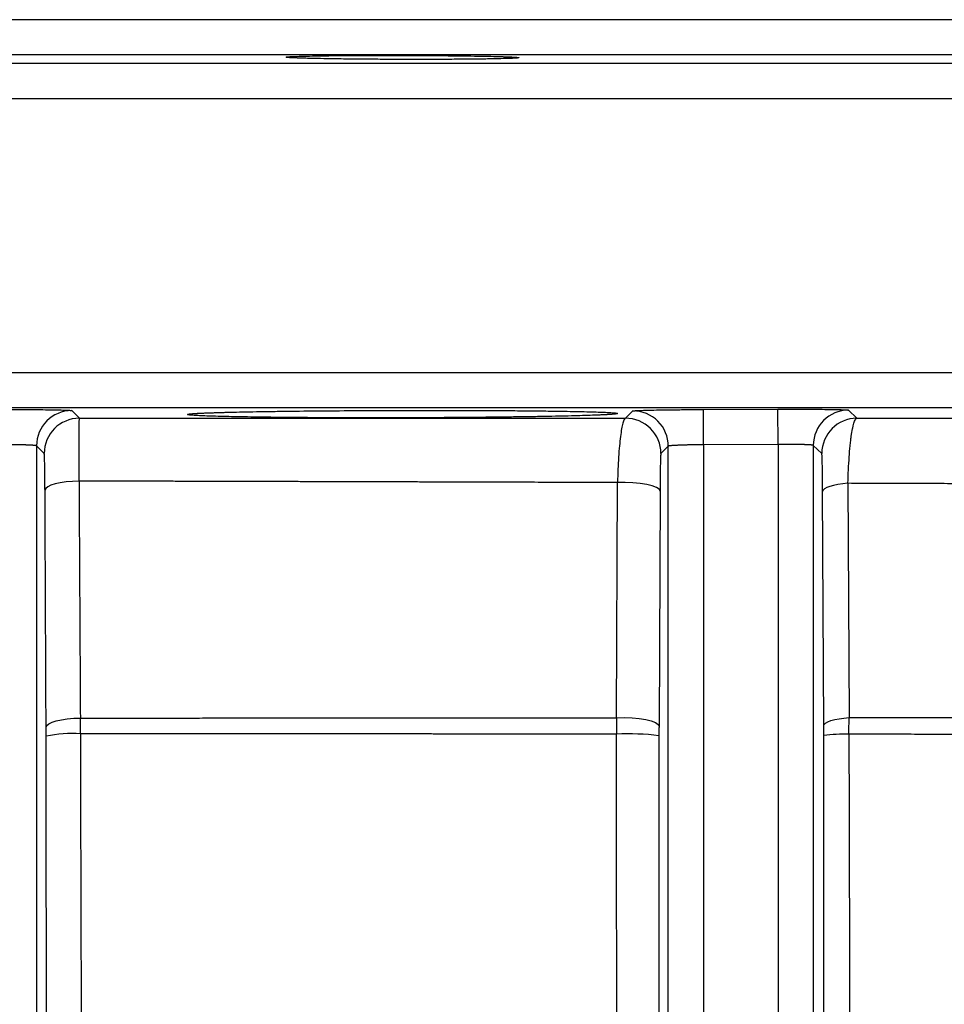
# Model space of a CAD drawing. Header units: inches. Extents: x -31 to 41.9, y -36.4 to 51.2.
# Tile 26 of 32: x 0.3 to 5.5, y 45.7 to 51.2. Entities that reach past the tile are written whole.
import ezdxf

# ---------------------------------------------------------------- set-up
doc = ezdxf.new("R2010")
doc.units = ezdxf.units.IN
doc.header["$MEASUREMENT"] = 0

msp = doc.modelspace()

# ---------------------------------------------------------------- linework, layer by layer
at = {"color": 8, "linetype": 'Continuous', "lineweight": 25}
for p, q in [((20.6806, 50.9359), (-20.6806, 50.9359)), ((20.874, 50.7391), (-20.874, 50.7391)), ((20.874, 49.2092), (-20.874, 49.2092)), ((20.6806, 49.0124), (-20.6806, 49.0124))]:
    msp.add_line(p, q, dxfattribs=at)
at = {"color": 7, "linetype": 'Continuous', "lineweight": 25}
for p, q in [((17.91, 50.9843), (-17.91, 50.9843)), ((0.5938, 48.9974), (0.6366, 48.9546)), ((3.6867, 48.9547), (3.7282, 48.9955)), ((4.1218, 49.0035), (4.5381, 49.0051)), ((4.1225, 48.8067), (4.1218, 49.0035)), ((4.5389, 48.8082), (4.5381, 49.0051)), ((4.9317, 49.0001), (4.9788, 48.9548)), ((0.3971, 48.8006), (0.3971, 43.1962)), ((0.4399, 48.7578), (0.3971, 48.8006)), ((3.9257, 48.7987), (3.8842, 48.7579)), ((3.9257, 43.1913), (3.9257, 48.7987)), ((4.5389, 48.8082), (4.1225, 48.8067)), ((4.1225, 48.8067), (4.1225, 43.0527)), ((4.5389, 48.8082), (4.5389, 43.0527)), ((4.7357, 48.8033), (4.7357, 43.1913)), ((4.783, 48.758), (4.7357, 48.8033)), ((3.6372, 47.2817), (3.6419, 48.5954)), ((4.9292, 48.5912), (4.9357, 47.2826)), ((3.8795, 48.5483), (3.8738, 47.2345)), ((4.7935, 47.2371), (4.7878, 48.5459))]:
    msp.add_line(p, q, dxfattribs=at)
at = {"color": 7, "linetype": 'Continuous', "lineweight": 25, "flags": 128}
for points in [[(0.6344, 48.6036), (0.5974, 48.6022), (0.562, 48.5991), (0.5294, 48.5942), (0.5008, 48.5879), (0.4773, 48.5804), (0.4597, 48.5718), (0.4486, 48.5626), (0.4445, 48.5531)], [(3.8795, 48.5483), (3.874, 48.5588), (3.8593, 48.5687), (3.836, 48.5777), (3.8054, 48.5853), (3.7687, 48.5911), (3.728, 48.5948), (3.685, 48.5962), (3.6419, 48.5954)], [(4.9292, 48.5912), (4.9001, 48.5884), (4.8731, 48.5846), (4.8489, 48.5797), (4.8281, 48.574), (4.8112, 48.5676), (4.7987, 48.5607), (4.7908, 48.5534), (4.7878, 48.5459)], [(0.4506, 47.2293), (0.4548, 47.2389), (0.466, 47.2482), (0.4837, 47.2568), (0.5074, 47.2644), (0.5362, 47.2707), (0.569, 47.2755), (0.6047, 47.2786), (0.6419, 47.28)], [(3.6372, 47.2817), (3.6801, 47.2825), (3.723, 47.281), (3.7636, 47.2772), (3.8, 47.2714), (3.8305, 47.2639), (3.8537, 47.2549), (3.8683, 47.2449), (3.8738, 47.2345)], [(4.7935, 47.2371), (4.7965, 47.2447), (4.8044, 47.252), (4.817, 47.259), (4.834, 47.2654), (4.8549, 47.2711), (4.8792, 47.2759), (4.9064, 47.2798), (4.9357, 47.2826)]]:
    msp.add_lwpolyline(points, dxfattribs=at)
at = {"color": 7, "linetype": 'Continuous', "lineweight": 25}
for centre, radius, start, end in [((0.594, 48.8005), 0.1969, 90.0504, 179.9796), ((0.6368, 48.7578), 0.1969, 90.0571, 179.9796), ((3.6873, 48.7578), 0.1969, 0.0199, 90.1919), ((3.7288, 48.7986), 0.1969, 0.02, 90.1688), ((4.9326, 48.8032), 0.1969, 90.2668, 179.9806), ((4.9799, 48.7579), 0.1969, 90.3063, 179.9809), ((0.5973, 46.4856), 0.7077, 86.3879, 101.9541), ((3.7017, 45.8036), 1.3883, 82.888, 92.7136), ((4.9076, 46.2556), 0.9342, 88.3553, 97.0096)]:
    msp.add_arc(centre, radius, start, end, dxfattribs=at)
for points, knots in [([(17.7165, 51.1811), (17.7165, 51.1811), (17.7164, 51.1811), (17.7158, 51.1811), (17.7148, 51.1811), (17.7134, 51.1811), (17.7116, 51.1811), (17.7095, 51.1811), (17.7069, 51.1811), (17.7039, 51.1811), (17.7005, 51.1811), (17.6967, 51.1811), (17.6926, 51.1811), (17.688, 51.1811), (17.6831, 51.1811), (17.6777, 51.1811), (17.6719, 51.1811), (17.6658, 51.1811), (17.6592, 51.1811), (17.6523, 51.1811), (17.6354, 51.1811), (17.6047, 51.1811), (17.5534, 51.1811), (17.4926, 51.1811), (17.3975, 51.1811), (17.2531, 51.1811), (17.0374, 51.1811), (16.7796, 51.1811), (16.4772, 51.1811), (16.132, 51.1811), (15.7419, 51.1811), (15.3095, 51.1811), (14.8334, 51.1811), (14.3168, 51.1811), (13.7594, 51.1811), (13.1644, 51.1811), (12.5331, 51.1811), (11.8683, 51.1811), (11.1729, 51.1811), (10.4491, 51.1811), (9.7016, 51.1811), (8.9313, 51.1811), (8.1447, 51.1811), (7.3415, 51.1811), (6.5296, 51.1811), (5.7073, 51.1811), (4.8837, 51.1811), (4.0555, 51.1811), (3.233, 51.1811), (2.4113, 51.1811), (1.3375, 51.1811), (0, 51.1811), (-1.3375, 51.1811), (-2.4113, 51.1811), (-3.233, 51.1811), (-4.0555, 51.1811), (-4.8836, 51.1811), (-5.7073, 51.1811), (-6.5296, 51.1811), (-7.3415, 51.1811), (-8.1447, 51.1811), (-8.9313, 51.1811), (-9.7016, 51.1811), (-10.4491, 51.1811), (-11.1729, 51.1811), (-11.8683, 51.1811), (-12.533, 51.1811), (-13.1644, 51.1811), (-13.7593, 51.1811), (-14.3168, 51.1811), (-14.8334, 51.1811), (-15.3095, 51.1811), (-15.7418, 51.1811), (-16.132, 51.1811), (-16.4772, 51.1811), (-16.7796, 51.1811), (-17.0373, 51.1811), (-17.2531, 51.1811), (-17.3975, 51.1811), (-17.4926, 51.1811), (-17.5534, 51.1811), (-17.6047, 51.1811), (-17.6379, 51.1811), (-17.6587, 51.1811), (-17.6709, 51.1811), (-17.6817, 51.1811), (-17.691, 51.1811), (-17.6989, 51.1811), (-17.7053, 51.1811), (-17.7103, 51.1811), (-17.7139, 51.1811), (-17.7161, 51.1811), (-17.7164, 51.1811), (-17.7165, 51.1811)], [0, 0, 0, 0, 0.001508, 0.003016, 0.004524, 0.006032, 0.007539, 0.009047, 0.010554, 0.012061, 0.013568, 0.015075, 0.016582, 0.018089, 0.019596, 0.021104, 0.022611, 0.024119, 0.025627, 0.027135, 0.028643, 0.036047, 0.043447, 0.050847, 0.058251, 0.073493, 0.088736, 0.104366, 0.119996, 0.13595, 0.151904, 0.16811, 0.184316, 0.200694, 0.217073, 0.233539, 0.250006, 0.266472, 0.282938, 0.299317, 0.315696, 0.331901, 0.348108, 0.364061, 0.380016, 0.395645, 0.411276, 0.426518, 0.441761, 0.456563, 0.471366, 0.5, 0.528634, 0.543436, 0.558239, 0.573481, 0.588724, 0.604354, 0.619984, 0.635938, 0.651892, 0.668098, 0.684304, 0.700683, 0.717062, 0.733528, 0.749994, 0.76646, 0.782927, 0.799305, 0.815684, 0.83189, 0.848096, 0.86405, 0.880004, 0.895634, 0.911264, 0.926506, 0.941749, 0.949153, 0.956553, 0.963953, 0.971357, 0.974222, 0.977087, 0.979951, 0.982815, 0.985678, 0.988542, 0.991405, 0.994269, 0.997134, 1, 1, 1, 1]), ([(1.7913, 50.9717), (1.7914, 50.9718), (1.7914, 50.972), (1.7921, 50.9723), (1.793, 50.9726), (1.7944, 50.9728), (1.7962, 50.9731), (1.7983, 50.9734), (1.8009, 50.9737), (1.8038, 50.9739), (1.8071, 50.9742), (1.8109, 50.9745), (1.815, 50.9747), (1.8194, 50.975), (1.8243, 50.9752), (1.8296, 50.9755), (1.8352, 50.9757), (1.8527, 50.9765), (1.8884, 50.9776), (1.9558, 50.979), (2.0396, 50.9802), (2.1378, 50.9811), (2.2436, 50.9817), (2.3543, 50.9818), (2.4682, 50.9817), (2.5839, 50.9811), (2.6973, 50.9802), (2.7982, 50.979), (2.8836, 50.9776), (2.9366, 50.9765), (2.9689, 50.9756), (2.9855, 50.9752), (3.0009, 50.9747), (3.0151, 50.9742), (3.0282, 50.9737), (3.0401, 50.9733), (3.0508, 50.9728), (3.0604, 50.9722), (3.0657, 50.9719), (3.0684, 50.9717)], [0, 0, 0, 0, 0.008712, 0.017381, 0.026012, 0.03461, 0.04318, 0.051727, 0.060258, 0.068777, 0.07729, 0.085802, 0.094318, 0.102843, 0.111383, 0.119944, 0.128529, 0.137144, 0.1951, 0.252895, 0.315885, 0.378819, 0.438882, 0.498947, 0.559945, 0.620955, 0.685302, 0.749726, 0.804245, 0.858927, 0.874665, 0.890312, 0.9059, 0.921461, 0.937027, 0.952632, 0.968308, 0.984086, 1, 1, 1, 1]), ([(1.8135, 50.9688), (1.8122, 50.9689), (1.8095, 50.969), (1.8061, 50.9693), (1.803, 50.9696), (1.8002, 50.9699), (1.7978, 50.9701), (1.7958, 50.9704), (1.7942, 50.9707), (1.7929, 50.9709), (1.792, 50.9712), (1.7914, 50.9715), (1.7914, 50.9716), (1.7913, 50.9717)], [0, 0, 0, 0, 0.091672, 0.183037, 0.274144, 0.365047, 0.455798, 0.546448, 0.63705, 0.727654, 0.818314, 0.909079, 1, 1, 1, 1]), ([(3.0905, 50.9688), (3.0905, 50.9687), (3.0904, 50.9685), (3.0898, 50.9682), (3.0888, 50.9679), (3.0874, 50.9677), (3.0856, 50.9674), (3.0834, 50.9671), (3.0808, 50.9669), (3.0778, 50.9666), (3.0744, 50.9663), (3.0706, 50.9661), (3.0664, 50.9658), (3.0617, 50.9656), (3.0567, 50.9653), (3.0513, 50.965), (3.0454, 50.9648), (3.0279, 50.9641), (2.9925, 50.963), (2.9261, 50.9617), (2.843, 50.9606), (2.7452, 50.9597), (2.6395, 50.9592), (2.5288, 50.9591), (2.4152, 50.9592), (2.3006, 50.9597), (2.1887, 50.9605), (2.0872, 50.9617), (1.9997, 50.963), (1.944, 50.9642), (1.9097, 50.965), (1.8914, 50.9655), (1.8746, 50.9661), (1.8593, 50.9666), (1.8455, 50.9671), (1.8333, 50.9677), (1.8224, 50.9682), (1.8165, 50.9686), (1.8135, 50.9688)], [0, 0, 0, 0, 0.008756, 0.01748, 0.026177, 0.034853, 0.043514, 0.052164, 0.060808, 0.069454, 0.078106, 0.086769, 0.095449, 0.104153, 0.112884, 0.12165, 0.130454, 0.139303, 0.195934, 0.252705, 0.315312, 0.377971, 0.438224, 0.498485, 0.559105, 0.61973, 0.683036, 0.746307, 0.80318, 0.859935, 0.877685, 0.895276, 0.912753, 0.930161, 0.947545, 0.96495, 0.98242, 1, 1, 1, 1]), ([(3.0684, 50.9717), (3.0697, 50.9716), (3.0723, 50.9715), (3.0758, 50.9712), (3.0789, 50.9709), (3.0816, 50.9707), (3.084, 50.9704), (3.086, 50.9701), (3.0877, 50.9699), (3.089, 50.9696), (3.0899, 50.9693), (3.0904, 50.969), (3.0905, 50.9689), (3.0905, 50.9688)], [0, 0, 0, 0, 0.090921, 0.181686, 0.272346, 0.36295, 0.453552, 0.544202, 0.634953, 0.725856, 0.816963, 0.908328, 1, 1, 1, 1]), ([(0.2002, 49.004), (0.2045, 49.004), (0.213, 49.004), (0.2257, 49.004), (0.2383, 49.004), (0.251, 49.004), (0.2636, 49.0039), (0.2845, 49.0039), (0.3134, 49.0038), (0.3494, 49.0036), (0.3841, 49.0033), (0.4279, 49.0028), (0.4777, 49.0022), (0.5188, 49.0013), (0.5455, 49.0006), (0.5623, 49), (0.5757, 48.9994), (0.584, 48.9988), (0.5888, 48.9984), (0.5914, 48.9981), (0.5932, 48.9977), (0.5936, 48.9975), (0.5938, 48.9974)], [0, 0, 0, 0, 0.020839, 0.041642, 0.062428, 0.083219, 0.104034, 0.124895, 0.187451, 0.250083, 0.312326, 0.37464, 0.499777, 0.624216, 0.686765, 0.749363, 0.811791, 0.874292, 0.905763, 0.937154, 0.968542, 1, 1, 1, 1]), ([(0.6344, 48.6036), (0.6345, 48.6285), (0.6345, 48.6525), (0.6346, 48.6874), (0.6346, 48.6988), (0.6347, 48.7212), (0.6347, 48.7322), (0.6348, 48.7642), (0.6349, 48.7841), (0.635, 48.8121), (0.6351, 48.821), (0.6352, 48.8383), (0.6352, 48.8467), (0.6354, 48.8703), (0.6355, 48.8842), (0.6356, 48.9025), (0.6357, 48.9082), (0.6358, 48.9186), (0.6358, 48.9233), (0.636, 48.9362), (0.6361, 48.9427), (0.6364, 48.9517), (0.6365, 48.9542), (0.6366, 48.9546)], [0, 0, 0, 0, 0.125, 0.125, 0.1875, 0.1875, 0.25, 0.25, 0.375, 0.375, 0.4375, 0.4375, 0.5, 0.5, 0.625, 0.625, 0.6875, 0.6875, 0.75, 0.75, 0.875, 0.875, 1, 1, 1, 1]), ([(0.6366, 48.9546), (0.6628, 48.9546), (0.7151, 48.9546), (0.7936, 48.9547), (0.872, 48.9547), (0.9503, 48.9547), (1.0284, 48.9547), (1.1065, 48.9547), (1.1845, 48.9547), (1.2623, 48.9547), (1.34, 48.9547), (1.4177, 48.9547), (1.4952, 48.9547), (1.5725, 48.9547), (1.6498, 48.9547), (1.727, 48.9547), (1.804, 48.9547), (1.8809, 48.9547), (1.9577, 48.9547), (2.0343, 48.9547), (2.1109, 48.9547), (2.1873, 48.9547), (2.2636, 48.9547), (2.3397, 48.9547), (2.4157, 48.9547), (2.4916, 48.9547), (2.5674, 48.9547), (2.643, 48.9547), (2.7184, 48.9547), (2.7938, 48.9547), (2.869, 48.9547), (2.944, 48.9547), (3.019, 48.9547), (3.0937, 48.9547), (3.1684, 48.9547), (3.2428, 48.9547), (3.3172, 48.9547), (3.3914, 48.9547), (3.4654, 48.9547), (3.5393, 48.9547), (3.6131, 48.9547), (3.6621, 48.9547), (3.6867, 48.9547)], [0, 0, 0, 0, 0.025553, 0.051077, 0.076573, 0.102041, 0.12748, 0.152891, 0.178273, 0.203628, 0.228953, 0.254251, 0.27952, 0.304761, 0.329974, 0.355158, 0.380314, 0.405441, 0.43054, 0.455611, 0.480654, 0.505668, 0.530654, 0.555611, 0.58054, 0.605441, 0.630313, 0.655157, 0.679973, 0.704761, 0.72952, 0.754251, 0.778953, 0.803627, 0.828273, 0.85289, 0.877479, 0.90204, 0.926573, 0.951077, 0.975553, 1, 1, 1, 1]), ([(1.2402, 48.9757), (1.2402, 48.9759), (1.2403, 48.9761), (1.2409, 48.9765), (1.2419, 48.9769), (1.2434, 48.9773), (1.2453, 48.9777), (1.2475, 48.9781), (1.2502, 48.9785), (1.2534, 48.9789), (1.2569, 48.9793), (1.2609, 48.9796), (1.2653, 48.98), (1.2701, 48.9804), (1.2753, 48.9808), (1.2791, 48.9811), (1.2811, 48.9812)], [0, 0, 0, 0, 0.071224, 0.14238, 0.213494, 0.284588, 0.355689, 0.42682, 0.498007, 0.569276, 0.64065, 0.712156, 0.783819, 0.855663, 0.927715, 1, 1, 1, 1]), ([(3.6008, 48.9757), (3.5989, 48.9756), (3.5951, 48.9754), (3.5888, 48.975), (3.5823, 48.9746), (3.5753, 48.9742), (3.568, 48.9739), (3.5604, 48.9735), (3.5524, 48.9731), (3.544, 48.9727), (3.5353, 48.9724), (3.5141, 48.9715), (3.477, 48.9702), (3.4179, 48.9685), (3.3511, 48.9668), (3.2766, 48.9652), (3.1955, 48.9637), (3.1084, 48.9623), (3.0161, 48.9611), (2.9189, 48.96), (2.8178, 48.959), (2.7136, 48.9583), (2.6075, 48.9576), (2.5001, 48.9572), (2.3918, 48.9569), (2.284, 48.9568), (2.1775, 48.9569), (2.0734, 48.9572), (1.972, 48.9576), (1.8744, 48.9583), (1.7812, 48.959), (1.6936, 48.96), (1.612, 48.9611), (1.5372, 48.9623), (1.4694, 48.9637), (1.4096, 48.9652), (1.3581, 48.9668), (1.3155, 48.9685), (1.282, 48.9702), (1.2627, 48.9717), (1.2523, 48.9728), (1.2469, 48.9735), (1.243, 48.9742), (1.2406, 48.975), (1.2403, 48.9755), (1.2402, 48.9757)], [0, 0, 0, 0, 0.006326, 0.012634, 0.018927, 0.025206, 0.031475, 0.037734, 0.043985, 0.050232, 0.056476, 0.062718, 0.094011, 0.125157, 0.156488, 0.187668, 0.219044, 0.250218, 0.281394, 0.312519, 0.34388, 0.375181, 0.406305, 0.437419, 0.468689, 0.500082, 0.531246, 0.562407, 0.59358, 0.624937, 0.656176, 0.687438, 0.718615, 0.749857, 0.781117, 0.812482, 0.843775, 0.875119, 0.906267, 0.937555, 0.950011, 0.962467, 0.97494, 0.987446, 1, 1, 1, 1]), ([(1.2811, 48.9812), (1.2831, 48.9813), (1.2871, 48.9816), (1.2936, 48.982), (1.3005, 48.9824), (1.3077, 48.9827), (1.3154, 48.9831), (1.3235, 48.9835), (1.3319, 48.9839), (1.3408, 48.9843), (1.3501, 48.9846), (1.3597, 48.985), (1.3698, 48.9854), (1.3803, 48.9857), (1.3911, 48.9861), (1.4024, 48.9864), (1.4141, 48.9868), (1.4262, 48.9872), (1.4386, 48.9875), (1.4515, 48.9879), (1.4811, 48.9886), (1.5305, 48.9898), (1.6048, 48.9913), (1.686, 48.9926), (1.8019, 48.9943), (1.9607, 48.9961), (2.1439, 48.9974), (2.3096, 48.9983), (2.4537, 48.9987), (2.5976, 48.9988), (2.7392, 48.9987), (2.8765, 48.9983), (3.0076, 48.9976), (3.1308, 48.9966), (3.2439, 48.9954), (3.3368, 48.994), (3.4121, 48.9926), (3.472, 48.9913), (3.5236, 48.9898), (3.5663, 48.9882), (3.5999, 48.9866), (3.6191, 48.9852), (3.6296, 48.9841), (3.6351, 48.9834), (3.6389, 48.9827), (3.6413, 48.9819), (3.6416, 48.9814), (3.6417, 48.9812)], [0, 0, 0, 0, 0.006592, 0.01317, 0.019736, 0.026293, 0.032842, 0.039386, 0.045928, 0.052469, 0.059012, 0.06556, 0.072115, 0.078679, 0.085254, 0.091844, 0.09845, 0.105074, 0.11172, 0.11839, 0.125085, 0.156309, 0.18759, 0.218918, 0.250175, 0.312435, 0.375066, 0.416593, 0.458046, 0.499931, 0.541504, 0.582941, 0.624748, 0.666488, 0.707935, 0.749625, 0.780964, 0.812271, 0.843697, 0.874952, 0.90627, 0.937439, 0.950059, 0.962609, 0.975105, 0.987563, 1, 1, 1, 1]), ([(3.6417, 48.9812), (3.6417, 48.9811), (3.6416, 48.9808), (3.641, 48.9804), (3.64, 48.98), (3.6385, 48.9797), (3.6366, 48.9793), (3.6343, 48.9789), (3.6309, 48.9784), (3.6259, 48.9778), (3.6189, 48.9771), (3.6106, 48.9764), (3.6041, 48.976), (3.6008, 48.9757)], [0, 0, 0, 0, 0.071293, 0.142594, 0.213928, 0.28532, 0.356797, 0.428384, 0.500105, 0.625134, 0.750036, 0.874947, 1, 1, 1, 1]), ([(3.6867, 48.9547), (3.6841, 48.9543), (3.6816, 48.9517), (3.6767, 48.9426), (3.6742, 48.9359), (3.6694, 48.9185), (3.6671, 48.9079), (3.6626, 48.8831), (3.6605, 48.8688), (3.6564, 48.8365), (3.6546, 48.8188), (3.6511, 48.7807), (3.6495, 48.7601), (3.6467, 48.7161), (3.6455, 48.6932), (3.6434, 48.6456), (3.6426, 48.6209), (3.6419, 48.5954)], [0, 0, 0, 0, 0.125, 0.125, 0.25, 0.25, 0.375, 0.375, 0.5, 0.5, 0.625, 0.625, 0.75, 0.75, 0.875, 0.875, 1, 1, 1, 1]), ([(3.7282, 48.9955), (3.7283, 48.9956), (3.7286, 48.9958), (3.7294, 48.996), (3.7307, 48.9962), (3.7323, 48.9964), (3.7344, 48.9966), (3.7377, 48.9969), (3.7427, 48.9973), (3.7505, 48.9977), (3.7614, 48.9983), (3.7763, 48.9988), (3.8029, 48.9997), (3.844, 49.0006), (3.8937, 49.0015), (3.9375, 49.0021), (3.9722, 49.0025), (4.0082, 49.0028), (4.0392, 49.0031), (4.0644, 49.0032), (4.0834, 49.0033), (4.1026, 49.0034), (4.1154, 49.0035), (4.1218, 49.0035)], [0, 0, 0, 0, 0.020598, 0.041254, 0.06199, 0.082827, 0.103786, 0.124888, 0.1662, 0.207879, 0.250103, 0.312228, 0.374658, 0.499791, 0.624225, 0.68674, 0.74937, 0.811787, 0.874293, 0.90574, 0.937127, 0.968523, 1, 1, 1, 1]), ([(4.5381, 49.0051), (4.5424, 49.0051), (4.5509, 49.0051), (4.5636, 49.0052), (4.5762, 49.0052), (4.5889, 49.0052), (4.6015, 49.0052), (4.6224, 49.0052), (4.6513, 49.0052), (4.6873, 49.0052), (4.722, 49.005), (4.7658, 49.0048), (4.8156, 49.0043), (4.8567, 49.0036), (4.8834, 49.003), (4.9002, 49.0025), (4.9136, 49.002), (4.9219, 49.0015), (4.9266, 49.0011), (4.9293, 49.0008), (4.9311, 49.0004), (4.9315, 49.0002), (4.9317, 49.0001)], [0, 0, 0, 0, 0.02084, 0.041642, 0.062429, 0.083219, 0.104034, 0.124895, 0.187451, 0.250083, 0.312324, 0.37464, 0.499777, 0.624216, 0.686762, 0.749363, 0.811803, 0.874292, 0.905769, 0.937162, 0.968548, 1, 1, 1, 1]), ([(4.9292, 48.5912), (4.9299, 48.6174), (4.9309, 48.6428), (4.9332, 48.6917), (4.9346, 48.7154), (4.9377, 48.7598), (4.9395, 48.7805), (4.9424, 48.8094), (4.9434, 48.8187), (4.9455, 48.8366), (4.9466, 48.8451), (4.95, 48.8693), (4.9524, 48.8835), (4.9561, 48.9021), (4.9573, 48.9079), (4.9599, 48.9184), (4.9612, 48.9233), (4.9652, 48.9362), (4.9679, 48.9427), (4.9733, 48.9518), (4.976, 48.9543), (4.9788, 48.9548)], [0, 0, 0, 0, 0.125, 0.125, 0.25, 0.25, 0.375, 0.375, 0.4375, 0.4375, 0.5, 0.5, 0.625, 0.625, 0.6875, 0.6875, 0.75, 0.75, 0.875, 0.875, 1, 1, 1, 1]), ([(4.9788, 48.9548), (5.0044, 48.9548), (5.0555, 48.9548), (5.1319, 48.9548), (5.2081, 48.9548), (5.2841, 48.9548), (5.3598, 48.9548), (5.4352, 48.9548), (5.5104, 48.9548), (5.5853, 48.9548), (5.6599, 48.9548), (5.7343, 48.9548), (5.8085, 48.9548), (5.8823, 48.9548), (5.9559, 48.9548), (6.0293, 48.9548), (6.1024, 48.9548), (6.1752, 48.9548), (6.2477, 48.9548), (6.32, 48.9548), (6.392, 48.9548), (6.4637, 48.9548), (6.5352, 48.9548), (6.6064, 48.9548), (6.6773, 48.9549), (6.748, 48.9549), (6.8184, 48.9549), (6.8885, 48.9549), (6.9584, 48.9549), (7.0279, 48.9549), (7.0972, 48.9549), (7.1663, 48.9549), (7.235, 48.9549), (7.3035, 48.9549), (7.3717, 48.9549), (7.4396, 48.9549), (7.5073, 48.9549), (7.5746, 48.9549), (7.6417, 48.9549), (7.7085, 48.9549), (7.7751, 48.9549), (7.8413, 48.9549), (7.9073, 48.9549), (7.973, 48.9549), (8.0385, 48.9549), (8.1036, 48.9549), (8.1685, 48.9549), (8.2331, 48.9549), (8.2974, 48.9549), (8.3614, 48.9549), (8.4251, 48.9549), (8.4886, 48.9549), (8.5518, 48.9549), (8.6147, 48.955), (8.6773, 48.955), (8.7397, 48.955), (8.8017, 48.955), (8.8635, 48.955), (8.925, 48.955), (8.9862, 48.955), (9.0472, 48.955), (9.1078, 48.955), (9.1682, 48.955), (9.2283, 48.955), (9.2881, 48.955), (9.3476, 48.955), (9.4069, 48.955), (9.4659, 48.955), (9.5245, 48.955), (9.5829, 48.955), (9.6411, 48.955), (9.6989, 48.955), (9.7565, 48.955), (9.8138, 48.955), (9.8708, 48.955), (9.9275, 48.955), (10.1687, 48.9551), (10.5793, 48.9551), (11.1365, 48.9551), (11.6517, 48.9552), (12.1461, 48.9552), (12.6268, 48.9553), (13.0997, 48.9553), (13.5529, 48.9554), (14.1101, 48.9555), (14.7735, 48.9556), (15.3581, 48.9557), (15.787, 48.9558), (16.0768, 48.9559), (16.3395, 48.956), (16.58, 48.956), (16.7882, 48.9561), (16.9408, 48.9562), (17.0471, 48.9562), (17.1214, 48.9562), (17.1873, 48.9563), (17.2361, 48.9563), (17.2715, 48.9563), (17.2963, 48.9563), (17.3195, 48.9563), (17.3409, 48.9563), (17.3607, 48.9563), (17.3788, 48.9563), (17.3953, 48.9563), (17.4101, 48.9563), (17.4233, 48.9563), (17.4349, 48.9564), (17.4449, 48.9564), (17.4534, 48.9564), (17.4602, 48.9564), (17.4655, 48.9564), (17.4693, 48.9564), (17.4716, 48.9564), (17.4719, 48.9564), (17.4721, 48.9564)], [0, 0, 0, 0, 0.003589, 0.007172, 0.010747, 0.014316, 0.017878, 0.021433, 0.024981, 0.028522, 0.032056, 0.035583, 0.039103, 0.042617, 0.046123, 0.049623, 0.053115, 0.056601, 0.06008, 0.063552, 0.067017, 0.070475, 0.073926, 0.077371, 0.080808, 0.084239, 0.087662, 0.091079, 0.094489, 0.097891, 0.101287, 0.104676, 0.108059, 0.111434, 0.114802, 0.118164, 0.121518, 0.124866, 0.128206, 0.13154, 0.134867, 0.138187, 0.1415, 0.144806, 0.148105, 0.151398, 0.154683, 0.157962, 0.161233, 0.164498, 0.167756, 0.171007, 0.174251, 0.177488, 0.180718, 0.183941, 0.187157, 0.190367, 0.193569, 0.196765, 0.199954, 0.203135, 0.20631, 0.209478, 0.212639, 0.215793, 0.218941, 0.222081, 0.225215, 0.228341, 0.231461, 0.234573, 0.237679, 0.240778, 0.24387, 0.246955, 0.250033, 0.283338, 0.315221, 0.345682, 0.37472, 0.405922, 0.437206, 0.46857, 0.500016, 0.558666, 0.624783, 0.655941, 0.687106, 0.719105, 0.749909, 0.782692, 0.812605, 0.828668, 0.844407, 0.859822, 0.874912, 0.882465, 0.889994, 0.897499, 0.904979, 0.912435, 0.919867, 0.927274, 0.934657, 0.942015, 0.949349, 0.956658, 0.963943, 0.971204, 0.97844, 0.985651, 0.992838, 1, 1, 1, 1]), ([(0.3971, 48.8006), (0.397, 48.8007), (0.3968, 48.8009), (0.396, 48.8012), (0.3948, 48.8015), (0.3933, 48.8018), (0.3915, 48.8021), (0.3893, 48.8024), (0.3869, 48.8026), (0.3842, 48.8029), (0.3814, 48.8031), (0.3783, 48.8034), (0.3751, 48.8036), (0.3717, 48.8038), (0.3682, 48.804), (0.3646, 48.8042), (0.3609, 48.8044), (0.3572, 48.8046), (0.3534, 48.8047), (0.3496, 48.8049), (0.3458, 48.805), (0.342, 48.8052), (0.3353, 48.8054), (0.3252, 48.8057), (0.3112, 48.8061), (0.2964, 48.8064), (0.281, 48.8066), (0.2652, 48.8068), (0.2491, 48.807), (0.2329, 48.8071), (0.2166, 48.8072), (0.2057, 48.8072), (0.2003, 48.8072)], [0, 0, 0, 0, 0.030146, 0.059659, 0.08854, 0.116789, 0.144406, 0.171391, 0.197743, 0.223463, 0.248551, 0.273006, 0.296829, 0.32002, 0.342579, 0.364505, 0.3858, 0.406462, 0.426491, 0.445889, 0.464654, 0.482787, 0.500288, 0.558241, 0.615587, 0.672324, 0.728454, 0.783976, 0.838891, 0.8932, 0.946903, 1, 1, 1, 1]), ([(4.1225, 48.8067), (4.1196, 48.8067), (4.1137, 48.8066), (4.1048, 48.8065), (4.0958, 48.8064), (4.0869, 48.8063), (4.0778, 48.8062), (4.0688, 48.806), (4.0598, 48.8059), (4.0509, 48.8057), (4.042, 48.8055), (4.0332, 48.8053), (4.0246, 48.8051), (4.0161, 48.8049), (4.0078, 48.8046), (3.9998, 48.8044), (3.9919, 48.8041), (3.9847, 48.8038), (3.9779, 48.8035), (3.9713, 48.8032), (3.9644, 48.8029), (3.9576, 48.8025), (3.9508, 48.8021), (3.9444, 48.8016), (3.9386, 48.8011), (3.9335, 48.8006), (3.9294, 48.8), (3.9265, 48.7994), (3.926, 48.7989), (3.9257, 48.7987)], [0, 0, 0, 0, 0.028784, 0.057899, 0.087345, 0.117121, 0.147229, 0.177667, 0.208436, 0.239536, 0.270967, 0.302729, 0.334822, 0.367247, 0.400003, 0.43309, 0.466508, 0.500258, 0.52994, 0.562772, 0.598755, 0.637888, 0.68017, 0.725603, 0.774184, 0.825915, 0.880795, 0.938824, 1, 1, 1, 1]), ([(4.7357, 48.8033), (4.7356, 48.8034), (4.7354, 48.8036), (4.7347, 48.8039), (4.7336, 48.8042), (4.7321, 48.8044), (4.7303, 48.8047), (4.7283, 48.8049), (4.7259, 48.8052), (4.7232, 48.8054), (4.7203, 48.8056), (4.7172, 48.8058), (4.7138, 48.806), (4.7103, 48.8062), (4.7066, 48.8064), (4.7027, 48.8066), (4.6986, 48.8068), (4.6945, 48.8069), (4.6902, 48.8071), (4.6858, 48.8072), (4.6814, 48.8073), (4.6743, 48.8075), (4.6642, 48.8077), (4.6504, 48.808), (4.6359, 48.8082), (4.6206, 48.8083), (4.6049, 48.8084), (4.5887, 48.8084), (4.5722, 48.8084), (4.5556, 48.8084), (4.5445, 48.8083), (4.5389, 48.8082)], [0, 0, 0, 0, 0.0290051, 0.0575901, 0.0857549, 0.1134996, 0.1408242, 0.1677287, 0.194213, 0.2202773, 0.2459216, 0.2711457, 0.2959498, 0.3203339, 0.3442979, 0.3678419, 0.3909659, 0.41367, 0.435954, 0.4578182, 0.4792623, 0.5002866, 0.5567845, 0.6130378, 0.6690469, 0.7248124, 0.7803346, 0.835614, 0.8906511, 0.9454462, 1, 1, 1, 1]), ([(0.4445, 48.5531), (0.4444, 48.5563), (0.4444, 48.5627), (0.4444, 48.5722), (0.4443, 48.5815), (0.4442, 48.5907), (0.4442, 48.5997), (0.4441, 48.6086), (0.444, 48.6173), (0.4439, 48.6259), (0.4437, 48.644), (0.4434, 48.6701), (0.4428, 48.7003), (0.4421, 48.725), (0.4416, 48.7395), (0.4411, 48.7477), (0.4408, 48.752), (0.4405, 48.7551), (0.4402, 48.7572), (0.44, 48.7576), (0.4399, 48.7578)], [0, 0, 0, 0, 0.028024, 0.055925, 0.083738, 0.111501, 0.139249, 0.167019, 0.194849, 0.222774, 0.250831, 0.375591, 0.500501, 0.625252, 0.750148, 0.800306, 0.85016, 0.899921, 0.949798, 1, 1, 1, 1]), ([(3.8842, 48.7579), (3.8841, 48.7578), (3.884, 48.7576), (3.8839, 48.7569), (3.8837, 48.7558), (3.8835, 48.7544), (3.8833, 48.7526), (3.8832, 48.7505), (3.883, 48.748), (3.8828, 48.7451), (3.8824, 48.7382), (3.8819, 48.7245), (3.8812, 48.6993), (3.8806, 48.6684), (3.8803, 48.6394), (3.88, 48.616), (3.8799, 48.5998), (3.8797, 48.5831), (3.8796, 48.5659), (3.8796, 48.5542), (3.8795, 48.5483)], [0, 0, 0, 0, 0.028009, 0.055891, 0.083681, 0.111414, 0.139126, 0.166853, 0.19463, 0.222493, 0.250476, 0.375461, 0.500237, 0.625273, 0.750025, 0.800324, 0.850245, 0.900013, 0.949856, 1, 1, 1, 1]), ([(4.7878, 48.5459), (4.7878, 48.5493), (4.7878, 48.556), (4.7877, 48.5659), (4.7876, 48.5757), (4.7876, 48.5854), (4.7875, 48.5949), (4.7874, 48.6042), (4.7873, 48.6134), (4.7872, 48.6225), (4.787, 48.6414), (4.7866, 48.6686), (4.786, 48.6996), (4.7853, 48.7248), (4.7847, 48.7395), (4.7843, 48.7477), (4.7839, 48.7521), (4.7836, 48.7552), (4.7833, 48.7573), (4.7831, 48.7577), (4.783, 48.758)], [0, 0, 0, 0, 0.02793, 0.055752, 0.083509, 0.111244, 0.138999, 0.166817, 0.19474, 0.222811, 0.25107, 0.375301, 0.500658, 0.624976, 0.750207, 0.800247, 0.850052, 0.899817, 0.949735, 1, 1, 1, 1]), ([(3.6419, 48.5954), (3.6154, 48.5955), (3.5623, 48.5956), (3.4823, 48.5959), (3.402, 48.5961), (3.3213, 48.5963), (3.2402, 48.5966), (3.1587, 48.5968), (3.0769, 48.5971), (2.9946, 48.5973), (2.9121, 48.5975), (2.8291, 48.5978), (2.7457, 48.598), (2.662, 48.5983), (2.5779, 48.5985), (2.4935, 48.5987), (2.4086, 48.599), (2.3234, 48.5992), (2.2379, 48.5994), (2.1519, 48.5997), (2.0656, 48.5999), (1.9789, 48.6001), (1.8918, 48.6004), (1.8044, 48.6006), (1.7166, 48.6009), (1.6284, 48.6011), (1.5399, 48.6013), (1.4509, 48.6016), (1.3617, 48.6018), (1.272, 48.602), (1.182, 48.6023), (1.0916, 48.6025), (1.0009, 48.6027), (0.9098, 48.6029), (0.8183, 48.6032), (0.7265, 48.6034), (0.6652, 48.6036), (0.6344, 48.6036)], [0, 0, 0, 0, 0.026825, 0.053748, 0.080771, 0.107894, 0.135117, 0.16244, 0.189863, 0.217388, 0.245013, 0.27274, 0.300569, 0.3285, 0.356534, 0.38467, 0.41291, 0.441253, 0.4697, 0.498252, 0.526908, 0.555669, 0.584536, 0.613509, 0.642589, 0.671775, 0.701068, 0.730469, 0.759978, 0.789596, 0.819322, 0.849159, 0.879105, 0.909162, 0.939329, 0.969609, 1, 1, 1, 1]), ([(0.6344, 48.6036), (0.6357, 48.3811), (0.6381, 47.9398), (0.6406, 47.4986), (0.6419, 47.28)], [0, 0, 0, 0, 0.504385, 1, 1, 1, 1]), ([(17.0065, 48.484), (17.0067, 48.484), (17.007, 48.484), (17.0074, 48.484), (17.0076, 48.4841), (17.0077, 48.4841), (17.0078, 48.4841), (17.0078, 48.4841), (17.0078, 48.4842), (17.0079, 48.4842), (17.0079, 48.4842), (17.0079, 48.4842), (17.0079, 48.4842), (17.0079, 48.4842), (17.0077, 48.4843), (17.0074, 48.4843), (17.007, 48.4843), (17.0064, 48.4843), (17.0058, 48.4843), (17.0049, 48.4843), (17.0035, 48.4843), (17.0012, 48.4843), (16.9976, 48.4844), (16.9928, 48.4845), (16.9867, 48.4846), (16.9784, 48.4848), (16.968, 48.485), (16.9479, 48.4855), (16.915, 48.4863), (16.8598, 48.4876), (16.7722, 48.4897), (16.634, 48.4929), (16.4196, 48.4976), (16.1766, 48.5027), (15.9165, 48.5077), (15.6769, 48.5121), (15.3954, 48.5169), (14.9656, 48.5238), (14.3787, 48.532), (13.6112, 48.5411), (12.8085, 48.5491), (11.8815, 48.5569), (10.8699, 48.564), (9.9677, 48.5694), (9.2227, 48.5734), (8.6679, 48.5763), (8.1175, 48.5789), (7.7177, 48.5807), (7.4703, 48.5817), (7.3727, 48.5821), (7.2721, 48.5826), (7.1685, 48.583), (7.0619, 48.5834), (6.9523, 48.5839), (6.8396, 48.5843), (6.7238, 48.5848), (6.605, 48.5852), (6.483, 48.5857), (6.3578, 48.5861), (6.2295, 48.5866), (6.098, 48.5871), (5.9633, 48.5876), (5.8253, 48.5881), (5.6841, 48.5886), (5.5396, 48.5891), (5.3918, 48.5896), (5.2407, 48.5902), (5.0862, 48.5907), (4.9819, 48.591), (4.9292, 48.5912)], [0, 0, 0, 0, 0.004649, 0.009793, 0.015121, 0.017252, 0.019212, 0.020974, 0.022509, 0.023792, 0.024794, 0.025488, 0.025848, 0.025909, 0.026032, 0.026275, 0.026633, 0.027104, 0.027683, 0.028368, 0.029153, 0.031228, 0.033981, 0.037484, 0.041791, 0.046933, 0.054004, 0.061477, 0.081852, 0.103141, 0.125117, 0.164006, 0.205653, 0.250109, 0.279672, 0.312922, 0.338987, 0.375254, 0.447014, 0.500013, 0.561445, 0.62376, 0.68664, 0.749959, 0.781016, 0.811154, 0.840387, 0.868737, 0.873616, 0.878632, 0.883784, 0.889073, 0.894498, 0.90006, 0.905759, 0.911595, 0.917568, 0.923677, 0.929925, 0.936309, 0.942832, 0.949492, 0.956291, 0.963227, 0.970303, 0.977518, 0.984872, 0.992366, 1, 1, 1, 1]), ([(0.4506, 47.2293), (0.4496, 47.4502), (0.4475, 47.8915), (0.4455, 48.3327), (0.4445, 48.5531)], [0, 0, 0, 0, 0.500655, 1, 1, 1, 1]), ([(4.9357, 47.2826), (4.9614, 47.2826), (5.0129, 47.2826), (5.09, 47.2827), (5.167, 47.2827), (5.2438, 47.2828), (5.3204, 47.2828), (5.3969, 47.2829), (5.4733, 47.2829), (5.626, 47.283), (5.8543, 47.2831), (6.2577, 47.2836), (6.7585, 47.2842), (7.3498, 47.2848), (7.9328, 47.2855), (8.4509, 47.286), (9.0093, 47.2868), (9.5522, 47.2877), (10.127, 47.2887), (10.6825, 47.2898), (11.1789, 47.2909), (11.7277, 47.2922), (12.1544, 47.2934), (12.5286, 47.2944), (12.9051, 47.2957), (13.4612, 47.2975), (14.0363, 47.2996), (14.507, 47.3015), (14.9531, 47.3034), (15.4555, 47.3056), (15.9679, 47.308), (16.3811, 47.3102), (16.6437, 47.3116), (16.8016, 47.3125), (16.8725, 47.3129), (16.9127, 47.3131), (16.9333, 47.3132), (16.9524, 47.3132), (16.9695, 47.3133), (16.984, 47.3134), (16.9954, 47.3134), (17.0016, 47.3134), (17.0042, 47.3135)], [0, 0, 0, 0, 0.003891, 0.007779, 0.011666, 0.015551, 0.019434, 0.023316, 0.027196, 0.031074, 0.04664, 0.062201, 0.093355, 0.124796, 0.15603, 0.18756, 0.210223, 0.249844, 0.280916, 0.312001, 0.350966, 0.374385, 0.418799, 0.437223, 0.453045, 0.499713, 0.561951, 0.593162, 0.624313, 0.687454, 0.749682, 0.812592, 0.87424, 0.905897, 0.937034, 0.946051, 0.955681, 0.96575, 0.975851, 0.985432, 0.993779, 1, 1, 1, 1]), ([(0.6419, 47.28), (0.6687, 47.28), (0.7221, 47.28), (0.8016, 47.28), (0.8798, 47.2801), (0.9569, 47.2801), (1.0327, 47.2801), (1.1074, 47.2802), (1.1809, 47.2802), (1.2531, 47.2802), (1.3242, 47.2803), (1.5406, 47.2804), (1.8156, 47.2806), (2.1035, 47.2808), (2.2851, 47.2809), (2.4456, 47.281), (2.624, 47.2811), (2.7868, 47.2812), (2.9353, 47.2813), (3.0761, 47.2814), (3.2167, 47.2815), (3.3571, 47.2815), (3.4973, 47.2816), (3.5905, 47.2816), (3.6372, 47.2817)], [0, 0, 0, 0, 0.026709, 0.053026, 0.07895, 0.104485, 0.129628, 0.154383, 0.178748, 0.202725, 0.226314, 0.249516, 0.418164, 0.500472, 0.537173, 0.59988, 0.661288, 0.716173, 0.763463, 0.810754, 0.85805, 0.905354, 0.95267, 1, 1, 1, 1]), ([(0.4508, 47.1779), (0.4508, 47.1814), (0.4507, 47.1883), (0.4507, 47.1987), (0.4507, 47.209), (0.4507, 47.2192), (0.4506, 47.2259), (0.4506, 47.2293)], [0, 0, 0, 0, 0.200285, 0.400139, 0.59985, 0.799708, 1, 1, 1, 1]), ([(0.6419, 47.1918), (0.6425, 46.9829), (0.6436, 46.5679), (0.6455, 45.9496), (0.6474, 45.3867), (0.6492, 44.8743), (0.6516, 44.2561), (0.6548, 43.495), (0.6589, 42.5684), (0.6629, 41.8009), (0.6662, 41.1717), (0.6684, 40.7903), (0.6701, 40.4833), (0.6715, 40.2564), (0.6729, 40.0214), (0.6738, 39.8621), (0.6743, 39.781)], [0, 0, 0, 0, 0.084474, 0.167791, 0.250008, 0.312117, 0.37501, 0.500007, 0.619999, 0.749985, 0.810765, 0.874979, 0.904599, 0.935288, 0.967077, 1, 1, 1, 1]), ([(3.636, 47.1903), (3.6093, 47.1903), (3.5558, 47.1903), (3.4753, 47.1904), (3.3945, 47.1904), (3.3134, 47.1905), (3.2321, 47.1905), (3.1504, 47.1906), (3.0685, 47.1906), (2.9862, 47.1907), (2.9037, 47.1907), (2.8209, 47.1908), (2.7378, 47.1908), (2.6544, 47.1909), (2.5708, 47.1909), (2.4869, 47.191), (2.4027, 47.191), (2.3182, 47.1911), (2.2334, 47.1911), (2.1283, 47.1912), (2.0026, 47.1912), (1.8559, 47.1913), (1.7081, 47.1914), (1.5591, 47.1914), (1.4089, 47.1915), (1.2577, 47.1915), (1.1053, 47.1916), (0.9518, 47.1917), (0.7972, 47.1918), (0.6938, 47.1918), (0.6419, 47.1918)], [0, 0, 0, 0, 0.027134, 0.054342, 0.081621, 0.108973, 0.136398, 0.163895, 0.191465, 0.219107, 0.246822, 0.27461, 0.30247, 0.330403, 0.358408, 0.386486, 0.414637, 0.44286, 0.471156, 0.499525, 0.548042, 0.596898, 0.646095, 0.695632, 0.745508, 0.795726, 0.846283, 0.897181, 0.94842, 1, 1, 1, 1]), ([(3.8738, 47.2345), (3.8738, 47.231), (3.8737, 47.224), (3.8737, 47.2133), (3.8737, 47.2027), (3.8736, 47.1919), (3.8736, 47.1848), (3.8736, 47.1812)], [0, 0, 0, 0, 0.2003928, 0.4002707, 0.599952, 0.7997556, 1, 1, 1, 1]), ([(4.7936, 47.1828), (4.7936, 47.1858), (4.7936, 47.1919), (4.7936, 47.2011), (4.7936, 47.2102), (4.7935, 47.2192), (4.7935, 47.2282), (4.7935, 47.2342), (4.7935, 47.2371)], [0, 0, 0, 0, 0.166836, 0.333335, 0.499698, 0.666129, 0.832829, 1, 1, 1, 1]), ([(0.4618, 39.7574), (0.4617, 39.8073), (0.4615, 39.9078), (0.4612, 40.0594), (0.4609, 40.2127), (0.4606, 40.3678), (0.4603, 40.5247), (0.4598, 40.7809), (0.4592, 41.1425), (0.4584, 41.602), (0.4576, 42.0688), (0.4567, 42.687), (0.4556, 43.464), (0.4543, 44.3922), (0.4531, 45.3206), (0.4519, 46.2492), (0.4511, 46.8683), (0.4508, 47.1779)], [0, 0, 0, 0, 0.020264, 0.040758, 0.061483, 0.082437, 0.103622, 0.125037, 0.186237, 0.250039, 0.310994, 0.375029, 0.500017, 0.625008, 0.750002, 0.875, 1, 1, 1, 1]), ([(3.6572, 39.9343), (3.657, 39.9942), (3.6565, 40.11), (3.6558, 40.278), (3.6552, 40.4345), (3.6546, 40.5797), (3.6541, 40.714), (3.6531, 40.9607), (3.6517, 41.3042), (3.6499, 41.7638), (3.6482, 42.2076), (3.646, 42.8124), (3.6434, 43.5623), (3.6407, 44.4696), (3.6389, 45.2255), (3.6379, 45.7543), (3.6374, 46.0566), (3.6369, 46.3581), (3.6364, 46.7361), (3.6362, 47.0383), (3.636, 47.1903)], [0, 0, 0, 0, 0.024766, 0.047911, 0.069474, 0.089489, 0.107988, 0.124998, 0.191524, 0.249996, 0.315018, 0.374996, 0.499996, 0.624996, 0.749995, 0.812494, 0.843662, 0.874995, 0.937141, 1, 1, 1, 1]), ([(3.8736, 47.1812), (3.8736, 47.109), (3.8735, 46.9636), (3.8733, 46.7442), (3.8731, 46.5218), (3.873, 46.2965), (3.8728, 46.0683), (3.8726, 45.8373), (3.8725, 45.6033), (3.8723, 45.2993), (3.8721, 44.918), (3.8717, 44.3132), (3.8714, 43.7042), (3.8711, 43.0993), (3.8709, 42.6346), (3.8707, 42.181), (3.8704, 41.7221), (3.8702, 41.2795), (3.8699, 40.8731), (3.8696, 40.5224), (3.8694, 40.2201), (3.8692, 40.022), (3.8692, 39.9245)], [0, 0, 0, 0, 0.029858, 0.060114, 0.090768, 0.121819, 0.153268, 0.185114, 0.217358, 0.250001, 0.310766, 0.374999, 0.499999, 0.562499, 0.625, 0.692056, 0.749999, 0.814688, 0.874997, 0.918034, 0.959701, 1, 1, 1, 1]), ([(4.7948, 39.7768), (4.7948, 39.8355), (4.7948, 39.9543), (4.7947, 40.1349), (4.7947, 40.32), (4.7946, 40.5098), (4.7946, 40.7845), (4.7946, 41.1579), (4.7946, 41.5986), (4.7946, 42.0691), (4.7946, 42.532), (4.7946, 43.0171), (4.7946, 43.487), (4.7946, 43.9499), (4.7946, 44.4173), (4.7945, 44.8732), (4.7944, 45.287), (4.7943, 45.6462), (4.7942, 45.959), (4.7941, 46.2689), (4.7939, 46.5761), (4.7938, 46.8804), (4.7937, 47.0823), (4.7936, 47.1828)], [0, 0, 0, 0, 0.023761, 0.048141, 0.073139, 0.098757, 0.124994, 0.184413, 0.24999, 0.303499, 0.37499, 0.43749, 0.49999, 0.565315, 0.624986, 0.689314, 0.74998, 0.792595, 0.834831, 0.876689, 0.91817, 0.959273, 1, 1, 1, 1]), ([(4.9344, 47.1894), (4.9346, 47.1271), (4.9349, 47.0027), (4.9353, 46.8167), (4.9358, 46.6315), (4.9363, 46.4472), (4.9371, 46.1725), (4.9381, 45.8026), (4.9396, 45.3431), (4.9412, 44.8779), (4.9434, 44.2604), (4.9459, 43.646), (4.9485, 43.0285), (4.9505, 42.5766), (4.9526, 42.1068), (4.9548, 41.6728), (4.9571, 41.1985), (4.9592, 40.7999), (4.9611, 40.462), (4.9623, 40.2312), (4.9636, 40.0123), (4.9645, 39.858), (4.9649, 39.7801)], [0, 0, 0, 0, 0.025249, 0.05037, 0.075365, 0.100241, 0.125001, 0.186644, 0.250002, 0.311086, 0.375001, 0.5, 0.559809, 0.625, 0.682981, 0.75, 0.800688, 0.874998, 0.911375, 0.937498, 0.968449, 1, 1, 1, 1]), ([(17.0315, 47.1648), (17.0315, 47.1652), (17.0315, 47.1657), (17.0313, 47.1664), (17.0312, 47.1667), (17.0312, 47.1669), (17.0312, 47.1669), (17.0312, 47.167), (17.031, 47.1669), (17.0307, 47.1669), (17.0295, 47.1667), (17.0269, 47.1665), (17.0226, 47.166), (17.015, 47.1653), (17.0034, 47.1644), (16.9835, 47.1632), (16.9546, 47.1622), (16.9164, 47.1618), (16.8717, 47.1619), (16.8216, 47.1621), (16.7641, 47.1623), (16.6806, 47.1626), (16.559, 47.1631), (16.3902, 47.1637), (16.1931, 47.1646), (15.977, 47.1654), (15.73, 47.1665), (15.4615, 47.1674), (15.1643, 47.1686), (14.8502, 47.1698), (14.5157, 47.171), (14.1529, 47.1724), (13.778, 47.1736), (13.2514, 47.1755), (12.696, 47.177), (12.0938, 47.1788), (11.623, 47.18), (11.1384, 47.1811), (10.6386, 47.1822), (10.1271, 47.1832), (9.4252, 47.1845), (8.5096, 47.1857), (7.6478, 47.1869), (7.0578, 47.1875), (6.762, 47.1878), (6.461, 47.188), (6.208, 47.1882), (6.0051, 47.1883), (5.854, 47.1885), (5.7022, 47.1886), (5.5498, 47.1888), (5.3968, 47.1889), (5.2433, 47.1891), (5.0892, 47.1892), (4.986, 47.1893), (4.9344, 47.1894)], [0, 0, 0, 0, 0.003903, 0.005858, 0.006431, 0.006836, 0.007081, 0.007181, 0.007265, 0.007388, 0.007878, 0.009613, 0.012271, 0.015734, 0.022918, 0.031535, 0.04633, 0.063025, 0.078358, 0.094505, 0.109994, 0.125818, 0.156263, 0.188131, 0.21815, 0.250377, 0.279997, 0.312949, 0.344416, 0.375752, 0.406968, 0.438111, 0.471426, 0.500356, 0.562831, 0.594272, 0.625662, 0.65717, 0.688045, 0.71931, 0.750198, 0.812212, 0.87521, 0.89065, 0.906229, 0.921947, 0.937804, 0.94556, 0.953321, 0.961088, 0.96886, 0.976637, 0.984419, 0.992207, 1, 1, 1, 1])]:
    msp.add_open_spline(points, degree=3, knots=knots, dxfattribs=at)
for points in [[(0.6419, 47.1918), (0.6419, 47.2217), (0.6419, 47.2511), (0.6419, 47.28)], [(3.6372, 47.2817), (3.6365, 47.2517), (3.6361, 47.2212), (3.636, 47.1903)], [(4.9344, 47.1894), (4.9345, 47.2209), (4.9349, 47.252), (4.9357, 47.2826)]]:
    msp.add_open_spline(points, degree=3, dxfattribs=at)

doc.saveas('drawing.dxf')
